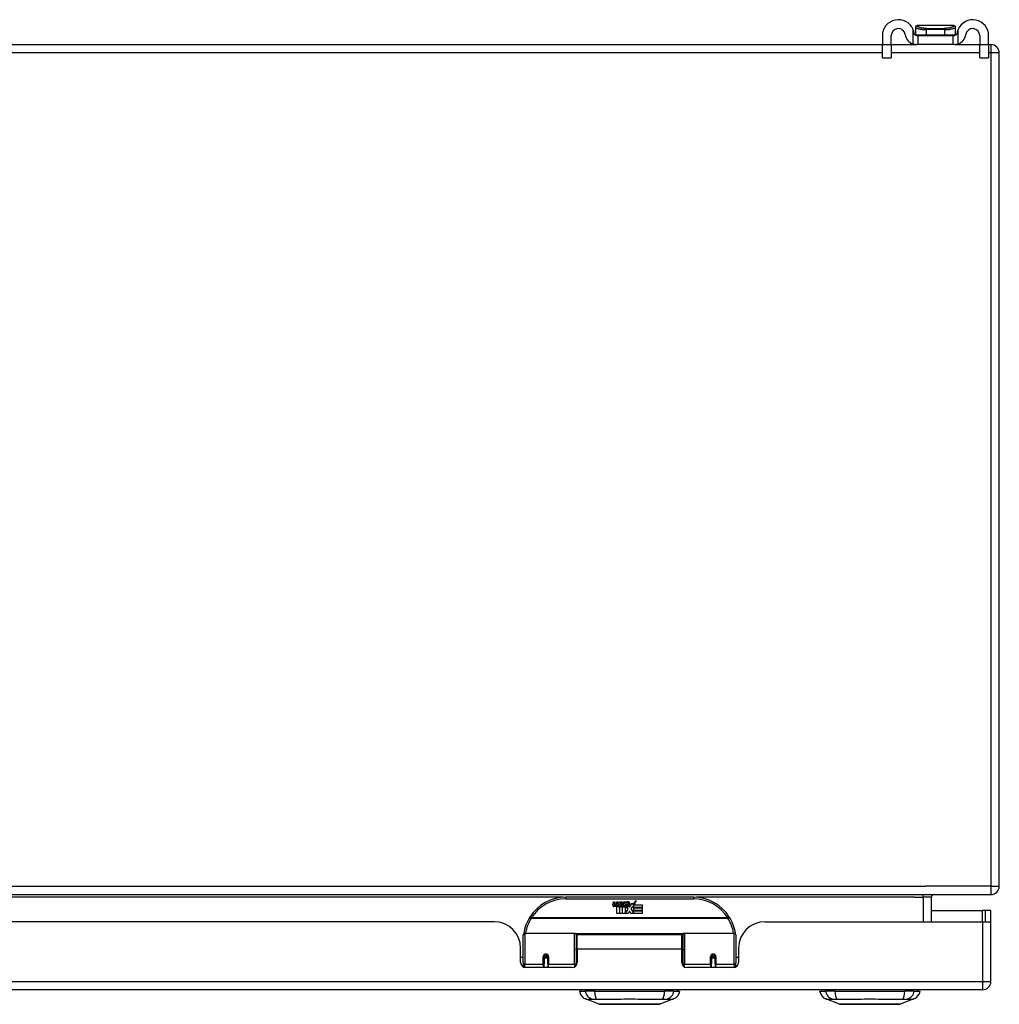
# Model space of a CAD drawing. Header units: inches. Extents: x 24 to 626, y 68 to 289.
# Tile 6 of 30: x 132 to 144, y 68 to 80. Entities that reach past the tile are written whole.
import ezdxf

# ---------------------------------------------------------------- set-up
doc = ezdxf.new("R2010")
doc.units = ezdxf.units.IN
doc.header["$MEASUREMENT"] = 0
doc.layers.add('Visible Edges(ANSI)', color=7, linetype='Continuous', lineweight=25)
doc.layers.add('Visible Tangent Edges(ANSI)', color=7, linetype='Continuous', lineweight=25)

msp = doc.modelspace()

# ---------------------------------------------------------------- linework, layer by layer
at = {"layer": 'Visible Edges(ANSI)'}
for p, q in [((142.717, 79.552), (142.717, 79.551)), ((142.717, 79.551), (142.717, 79.461)), ((143.17, 79.571), (142.737, 79.571)), ((143.19, 79.551), (143.19, 79.552)), ((143.19, 79.461), (143.19, 79.551)), ((83.802, 79.348), (142.328, 79.348)), ((142.328, 79.453), (142.328, 79.347)), ((142.328, 79.191), (142.328, 79.347)), ((142.433, 79.347), (142.433, 79.453)), ((142.433, 79.348), (142.732, 79.348)), ((142.433, 79.347), (142.433, 79.191)), ((142.732, 79.453), (142.75, 79.453)), ((142.75, 79.348), (142.732, 79.348)), ((142.75, 79.348), (142.75, 79.453)), ((142.75, 79.453), (143.156, 79.453)), ((143.156, 79.348), (142.75, 79.348)), ((143.156, 79.453), (143.175, 79.453)), ((143.156, 79.453), (143.156, 79.348)), ((143.175, 79.348), (143.156, 79.348)), ((143.175, 79.348), (143.473, 79.348)), ((143.473, 79.453), (143.473, 79.347)), ((143.473, 79.191), (143.473, 79.347)), ((143.578, 79.347), (143.578, 79.453)), ((143.578, 79.348), (143.604, 79.348)), ((143.578, 79.347), (143.578, 79.191)), ((143.703, 69.447), (143.703, 79.249)), ((142.328, 79.191), (142.433, 79.191)), ((143.473, 79.191), (143.578, 79.191)), ((83.802, 69.348), (143.604, 69.348)), ((140.105, 69.318), (138.605, 69.318)), ((139.389, 69.232), (139.433, 69.278)), ((139.433, 69.278), (139.408, 69.23)), ((142.905, 69.029), (142.905, 69.317)), ((139.16, 69.229), (139.166, 69.264)), ((139.166, 69.264), (139.179, 69.264)), ((139.179, 69.264), (139.173, 69.229)), ((139.196, 69.241), (139.2, 69.264)), ((139.2, 69.264), (139.213, 69.264)), ((139.205, 69.125), (139.205, 69.205)), ((139.213, 69.264), (139.207, 69.229)), ((139.223, 69.212), (139.222, 69.206)), ((139.222, 69.206), (139.235, 69.206)), ((139.227, 69.219), (139.224, 69.219)), ((139.226, 69.209), (139.227, 69.219)), ((139.237, 69.209), (139.226, 69.209)), ((139.23, 69.241), (139.234, 69.264)), ((139.234, 69.264), (139.247, 69.264)), ((139.235, 69.206), (139.235, 69.125)), ((139.247, 69.264), (139.237, 69.209)), ((139.239, 69.206), (139.261, 69.206)), ((139.239, 69.125), (139.239, 69.206)), ((139.243, 69.209), (139.267, 69.236)), ((139.259, 69.209), (139.243, 69.209)), ((139.254, 69.264), (139.27, 69.264)), ((139.267, 69.236), (139.254, 69.264)), ((139.273, 69.227), (139.259, 69.209)), ((139.261, 69.206), (139.268, 69.217)), ((139.268, 69.217), (139.268, 69.125)), ((139.27, 69.264), (139.277, 69.244)), ((139.275, 69.227), (139.273, 69.227)), ((139.273, 69.224), (139.28, 69.206)), ((139.273, 69.125), (139.273, 69.224)), ((139.283, 69.209), (139.275, 69.227)), ((139.277, 69.244), (139.28, 69.244)), ((139.28, 69.244), (139.293, 69.264)), ((139.28, 69.206), (139.303, 69.206)), ((139.299, 69.209), (139.283, 69.209)), ((139.31, 69.264), (139.285, 69.236)), ((139.285, 69.236), (139.299, 69.209)), ((139.293, 69.264), (139.31, 69.264)), ((139.303, 69.206), (139.303, 69.127)), ((139.303, 69.127), (139.339, 69.176)), ((139.308, 69.24), (139.345, 69.24)), ((139.315, 69.252), (139.315, 69.261)), ((139.343, 69.231), (139.319, 69.231)), ((139.339, 69.176), (139.319, 69.206)), ((139.353, 69.152), (139.34, 69.125)), ((139.349, 69.214), (139.355, 69.202)), ((139.371, 69.125), (139.353, 69.152)), ((139.355, 69.202), (139.387, 69.246)), ((139.389, 69.208), (139.369, 69.18)), ((139.369, 69.18), (139.406, 69.126)), ((139.387, 69.246), (139.389, 69.232)), ((139.391, 69.198), (139.389, 69.208)), ((139.406, 69.227), (139.391, 69.198)), ((139.406, 69.198), (139.406, 69.227)), ((139.505, 69.198), (139.406, 69.198)), ((139.406, 69.194), (139.505, 69.194)), ((139.406, 69.162), (139.406, 69.194)), ((139.505, 69.162), (139.406, 69.162)), ((139.406, 69.158), (139.505, 69.158)), ((139.406, 69.126), (139.406, 69.158)), ((139.408, 69.23), (139.505, 69.23)), ((139.505, 69.23), (139.505, 69.198)), ((139.505, 69.194), (139.505, 69.162)), ((139.505, 69.158), (139.505, 69.125)), ((142.905, 69.163), (143.506, 69.163)), ((143.537, 69.163), (143.506, 69.163)), ((143.605, 69.163), (143.537, 69.163)), ((143.537, 69.163), (143.537, 69.029)), ((143.605, 69.046), (143.605, 69.163)), ((139.235, 69.125), (139.205, 69.125)), ((139.268, 69.125), (139.239, 69.125)), ((139.34, 69.125), (139.273, 69.125)), ((139.505, 69.125), (139.371, 69.125)), ((143.605, 68.328), (143.605, 69.046)), ((137.762, 69.029), (123.847, 69.029)), ((140.948, 69.029), (143.506, 69.029)), ((143.506, 69.029), (143.603, 69.029)), ((138.105, 68.544), (138.105, 68.874)), ((138.125, 68.893), (138.709, 68.893)), ((138.725, 68.878), (138.725, 68.54)), ((138.739, 68.706), (138.739, 68.874)), ((139.97, 68.874), (138.739, 68.874)), ((139.97, 68.706), (139.97, 68.874)), ((139.985, 68.54), (139.985, 68.878)), ((140.001, 68.893), (140.585, 68.893)), ((140.605, 68.874), (140.605, 68.544)), ((138.074, 68.551), (138.074, 68.717)), ((138.739, 68.706), (138.739, 68.551)), ((139.97, 68.551), (139.97, 68.706)), ((140.636, 68.717), (140.636, 68.551)), ((138.105, 68.609), (138.074, 68.609)), ((138.349, 68.621), (138.349, 68.534)), ((138.392, 68.619), (138.349, 68.619)), ((138.389, 68.609), (138.352, 68.609)), ((138.392, 68.534), (138.392, 68.621)), ((140.317, 68.621), (140.317, 68.534)), ((140.318, 68.619), (140.361, 68.619)), ((140.357, 68.609), (140.321, 68.609)), ((140.361, 68.534), (140.361, 68.621)), ((140.636, 68.609), (140.605, 68.609)), ((138.105, 68.544), (138.105, 68.499)), ((138.68, 68.492), (138.133, 68.492)), ((138.349, 68.492), (138.349, 68.534)), ((138.392, 68.534), (138.392, 68.492)), ((138.725, 68.512), (138.725, 68.54)), ((139.985, 68.54), (139.985, 68.512)), ((140.577, 68.492), (140.029, 68.492)), ((140.317, 68.492), (140.317, 68.534)), ((140.361, 68.534), (140.361, 68.492)), ((140.605, 68.499), (140.605, 68.544)), ((143.506, 68.229), (83.901, 68.229)), ((138.764, 68.213), (138.832, 68.213)), ((138.943, 68.213), (138.832, 68.213)), ((138.998, 68.059), (138.838, 68.121)), ((138.943, 68.213), (139.767, 68.213)), ((139.871, 68.121), (139.712, 68.059)), ((139.877, 68.213), (139.767, 68.213)), ((139.877, 68.213), (139.945, 68.213)), ((141.59, 68.213), (141.658, 68.213)), ((141.769, 68.213), (141.658, 68.213)), ((141.824, 68.059), (141.664, 68.121)), ((141.769, 68.213), (142.593, 68.213)), ((142.697, 68.121), (142.538, 68.059)), ((142.703, 68.213), (142.593, 68.213)), ((142.703, 68.213), (142.771, 68.213))]:
    msp.add_line(p, q, dxfattribs=at)
at = {"layer": 'Visible Edges(ANSI)', "flags": 128}
for points in [[(142.701, 79.48), (142.701, 79.482), (142.701, 79.484), (142.701, 79.486), (142.7, 79.488), (142.7, 79.49), (142.699, 79.492), (142.699, 79.494), (142.698, 79.496), (142.698, 79.498), (142.697, 79.5), (142.697, 79.502), (142.696, 79.504), (142.696, 79.506), (142.695, 79.508), (142.695, 79.51), (142.694, 79.512), (142.693, 79.514), (142.693, 79.515), (142.692, 79.517), (142.691, 79.519), (142.691, 79.521), (142.69, 79.523), (142.689, 79.525), (142.688, 79.527)], [(142.732, 79.453), (142.731, 79.453), (142.729, 79.453), (142.728, 79.454), (142.726, 79.454), (142.724, 79.454), (142.723, 79.455), (142.721, 79.455), (142.72, 79.456), (142.718, 79.457), (142.716, 79.458), (142.715, 79.459), (142.713, 79.46), (142.712, 79.461), (142.71, 79.462), (142.709, 79.464), (142.708, 79.465), (142.707, 79.467), (142.705, 79.469), (142.705, 79.47), (142.704, 79.472), (142.703, 79.474), (142.702, 79.476), (142.702, 79.478), (142.701, 79.48)], [(143.205, 79.48), (143.205, 79.478), (143.204, 79.476), (143.204, 79.474), (143.203, 79.472), (143.202, 79.47), (143.201, 79.469), (143.2, 79.467), (143.199, 79.465), (143.198, 79.464), (143.197, 79.462), (143.195, 79.461), (143.194, 79.46), (143.192, 79.459), (143.19, 79.458), (143.189, 79.457), (143.187, 79.456), (143.186, 79.455), (143.184, 79.455), (143.182, 79.454), (143.181, 79.454), (143.179, 79.454), (143.177, 79.453), (143.176, 79.453), (143.175, 79.453)], [(143.218, 79.527), (143.218, 79.525), (143.217, 79.523), (143.216, 79.521), (143.215, 79.519), (143.215, 79.517), (143.214, 79.515), (143.213, 79.514), (143.213, 79.512), (143.212, 79.51), (143.211, 79.508), (143.211, 79.506), (143.21, 79.504), (143.21, 79.502), (143.209, 79.5), (143.209, 79.498), (143.208, 79.496), (143.208, 79.494), (143.207, 79.492), (143.207, 79.49), (143.207, 79.488), (143.206, 79.486), (143.206, 79.484), (143.206, 79.482), (143.205, 79.48)], [(142.688, 79.356), (142.69, 79.355), (142.692, 79.354), (142.694, 79.354), (142.696, 79.353), (142.698, 79.353), (142.7, 79.352), (142.702, 79.352), (142.704, 79.351), (142.706, 79.351), (142.708, 79.351), (142.71, 79.35), (142.712, 79.35), (142.714, 79.35), (142.716, 79.349), (142.717, 79.349), (142.719, 79.349), (142.721, 79.349), (142.723, 79.349), (142.724, 79.349), (142.726, 79.348), (142.728, 79.348), (142.729, 79.348), (142.731, 79.348), (142.732, 79.348)], [(143.175, 79.348), (143.176, 79.348), (143.178, 79.348), (143.179, 79.348), (143.181, 79.348), (143.182, 79.349), (143.184, 79.349), (143.186, 79.349), (143.188, 79.349), (143.189, 79.349), (143.191, 79.349), (143.193, 79.35), (143.195, 79.35), (143.197, 79.35), (143.199, 79.351), (143.201, 79.351), (143.203, 79.351), (143.205, 79.352), (143.207, 79.352), (143.209, 79.353), (143.211, 79.353), (143.213, 79.354), (143.215, 79.354), (143.216, 79.355), (143.218, 79.356)], [(138.11, 68.892), (138.11, 68.892), (138.11, 68.892), (138.11, 68.892), (138.11, 68.891), (138.11, 68.891), (138.11, 68.891), (138.11, 68.891), (138.11, 68.89), (138.11, 68.89), (138.11, 68.89), (138.11, 68.89), (138.11, 68.889), (138.11, 68.889), (138.11, 68.889), (138.11, 68.889), (138.11, 68.888), (138.11, 68.888), (138.11, 68.888), (138.11, 68.888), (138.11, 68.887), (138.11, 68.887), (138.11, 68.887), (138.11, 68.887), (138.11, 68.886)], [(140.6, 68.886), (140.6, 68.887), (140.6, 68.887), (140.6, 68.887), (140.6, 68.887), (140.6, 68.888), (140.6, 68.888), (140.6, 68.888), (140.6, 68.888), (140.6, 68.889), (140.6, 68.889), (140.6, 68.889), (140.6, 68.889), (140.6, 68.89), (140.6, 68.89), (140.6, 68.89), (140.6, 68.89), (140.6, 68.891), (140.6, 68.891), (140.6, 68.891), (140.6, 68.891), (140.599, 68.892), (140.599, 68.892), (140.599, 68.892), (140.599, 68.892)], [(138.349, 68.621), (138.349, 68.624), (138.35, 68.626), (138.35, 68.629), (138.352, 68.631), (138.353, 68.634), (138.355, 68.636), (138.357, 68.638), (138.359, 68.64), (138.362, 68.641), (138.365, 68.642), (138.368, 68.643), (138.371, 68.643), (138.374, 68.643), (138.376, 68.642), (138.379, 68.641), (138.382, 68.64), (138.384, 68.638), (138.386, 68.636), (138.388, 68.634), (138.39, 68.631), (138.391, 68.629), (138.392, 68.626), (138.392, 68.624), (138.392, 68.621)], [(138.739, 68.573), (138.739, 68.573), (138.739, 68.573), (138.739, 68.573), (138.739, 68.573), (138.739, 68.573), (138.739, 68.573), (138.739, 68.573), (138.739, 68.573), (138.739, 68.573), (138.739, 68.573), (138.739, 68.573), (138.739, 68.573), (138.739, 68.574), (138.739, 68.574), (138.739, 68.574), (138.739, 68.574), (138.739, 68.574), (138.739, 68.574), (138.739, 68.574), (138.739, 68.574), (138.739, 68.574), (138.739, 68.574), (138.739, 68.574), (138.739, 68.574)], [(139.97, 68.574), (139.97, 68.574), (139.97, 68.574), (139.97, 68.574), (139.97, 68.574), (139.97, 68.574), (139.97, 68.574), (139.971, 68.574), (139.971, 68.574), (139.971, 68.574), (139.971, 68.574), (139.971, 68.574), (139.971, 68.573), (139.971, 68.573), (139.971, 68.573), (139.971, 68.573), (139.971, 68.573), (139.971, 68.573), (139.971, 68.573), (139.971, 68.573), (139.971, 68.573), (139.971, 68.573), (139.971, 68.573), (139.971, 68.573), (139.971, 68.573)], [(140.317, 68.621), (140.318, 68.624), (140.318, 68.626), (140.319, 68.629), (140.32, 68.631), (140.322, 68.634), (140.323, 68.636), (140.325, 68.638), (140.328, 68.64), (140.33, 68.641), (140.333, 68.642), (140.336, 68.643), (140.339, 68.643), (140.342, 68.643), (140.345, 68.642), (140.348, 68.641), (140.35, 68.64), (140.353, 68.638), (140.355, 68.636), (140.357, 68.634), (140.358, 68.631), (140.359, 68.629), (140.36, 68.626), (140.361, 68.624), (140.361, 68.621)], [(139, 68.058), (139, 68.058), (139.001, 68.058), (139.004, 68.058), (139.007, 68.058), (139.01, 68.058), (139.015, 68.058), (139.02, 68.058), (139.027, 68.058), (139.034, 68.058), (139.042, 68.058), (139.05, 68.058), (139.06, 68.058), (139.07, 68.058), (139.08, 68.058), (139.092, 68.058), (139.104, 68.058), (139.116, 68.058), (139.129, 68.058), (139.143, 68.058), (139.157, 68.058), (139.172, 68.058), (139.187, 68.058), (139.203, 68.058), (139.219, 68.058), (139.235, 68.058), (139.252, 68.058), (139.268, 68.058), (139.285, 68.058), (139.303, 68.058), (139.32, 68.058), (139.337, 68.058), (139.355, 68.058), (139.372, 68.058), (139.39, 68.058), (139.407, 68.058), (139.424, 68.058), (139.441, 68.058), (139.458, 68.058), (139.475, 68.058), (139.491, 68.058), (139.507, 68.058), (139.523, 68.058), (139.538, 68.058), (139.553, 68.058), (139.567, 68.058), (139.58, 68.058), (139.594, 68.058), (139.606, 68.058), (139.618, 68.058), (139.63, 68.058), (139.64, 68.058), (139.65, 68.058), (139.659, 68.058), (139.668, 68.058), (139.676, 68.058), (139.683, 68.058), (139.689, 68.058), (139.695, 68.058), (139.699, 68.058), (139.703, 68.058), (139.706, 68.058), (139.708, 68.058), (139.71, 68.058), (139.71, 68.058)], [(141.826, 68.058), (141.826, 68.058), (141.827, 68.058), (141.83, 68.058), (141.833, 68.058), (141.836, 68.058), (141.841, 68.058), (141.847, 68.058), (141.853, 68.058), (141.86, 68.058), (141.868, 68.058), (141.876, 68.058), (141.886, 68.058), (141.896, 68.058), (141.906, 68.058), (141.918, 68.058), (141.93, 68.058), (141.942, 68.058), (141.955, 68.058), (141.969, 68.058), (141.983, 68.058), (141.998, 68.058), (142.013, 68.058), (142.029, 68.058), (142.045, 68.058), (142.061, 68.058), (142.078, 68.058), (142.095, 68.058), (142.112, 68.058), (142.129, 68.058), (142.146, 68.058), (142.163, 68.058), (142.181, 68.058), (142.198, 68.058), (142.216, 68.058), (142.233, 68.058), (142.25, 68.058), (142.267, 68.058), (142.284, 68.058), (142.301, 68.058), (142.317, 68.058), (142.333, 68.058), (142.349, 68.058), (142.364, 68.058), (142.379, 68.058), (142.393, 68.058), (142.407, 68.058), (142.42, 68.058), (142.432, 68.058), (142.444, 68.058), (142.456, 68.058), (142.466, 68.058), (142.476, 68.058), (142.486, 68.058), (142.494, 68.058), (142.502, 68.058), (142.509, 68.058), (142.515, 68.058), (142.521, 68.058), (142.525, 68.058), (142.529, 68.058), (142.532, 68.058), (142.534, 68.058), (142.536, 68.058), (142.536, 68.058)]]:
    msp.add_lwpolyline(points, dxfattribs=at)
at = {"layer": 'Visible Edges(ANSI)'}
for centre, radius, start, end in [((142.516, 79.453), 0.188, 23.0739, 180), ((143.391, 79.453), 0.187, 0, 156.9261), ((142.516, 79.453), 0.0825, 8.1564, 180), ((142.732, 79.484), 0.136, 188.1564, 251.2171), ((142.737, 79.552), 0.0197, 90, 180), ((142.725, 79.461), 0.00787, 180, 218.1289), ((143.17, 79.552), 0.0197, 0, 90), ((143.182, 79.461), 0.00787, 321.8711, 0), ((143.175, 79.484), 0.136, 288.7829, 351.8436), ((143.391, 79.453), 0.0825, 0, 171.8436), ((143.604, 79.249), 0.099, 0, 90), ((143.604, 69.447), 0.099, 270, 0), ((138.605, 68.818), 0.5, 90, 147.7623), ((140.105, 68.818), 0.5, 32.2377, 90), ((142.936, 69.317), 0.031, 90, 180), ((139.188, 69.224), 0.0288, 169, 198.4748), ((139.17, 69.218), 0.0105, 198.4748, 269.6788), ((139.171, 69.232), 0.0246, 269.6788, 333.9508), ((139.185, 69.227), 0.0123, 169.9922, 203.5487), ((139.18, 69.225), 0.006, 203.5487, 276.1027), ((139.179, 69.231), 0.0126, 276.1027, 327.6083), ((139.15, 69.249), 0.0465, 328.5584, 350.8257), ((139.221, 69.223), 0.0288, 183.6169, 196.9928), ((139.203, 69.218), 0.0101, 196.9928, 269.4776), ((139.204, 69.232), 0.024, 269.4776, 327.4114), ((139.205, 69.229), 0.024, 268.7952, 316.5849), ((139.219, 69.227), 0.0123, 170, 203.5571), ((139.213, 69.225), 0.006, 203.5571, 276.03), ((139.213, 69.231), 0.0126, 276.03, 327.5992), ((139.184, 69.249), 0.0465, 327.5992, 350), ((139.334, 69.229), 0.0282, 156.1555, 203.8445), ((139.322, 69.223), 0.0152, 203.8445, 265.0802), ((139.333, 69.203), 0.0607, 81.5605, 107.3343), ((139.327, 69.224), 0.0307, 64.6784, 112.5609), ((139.328, 69.226), 0.00955, 151.4547, 231.1652), ((139.326, 69.238), 0.033, 257.079, 313.1785), ((139.326, 69.238), 0.0299, 260.4085, 314.1684), ((139.329, 69.228), 0.0109, 231.1652, 289.3797), ((139.327, 69.233), 0.0168, 289.3797, 352.9975), ((139.336, 69.243), 0.0096, 343.5261, 64.6784), ((139.339, 69.244), 0.0197, 356.5646, 81.5605), ((139.319, 69.245), 0.0398, 314.1684, 356.5646), ((138.605, 68.818), 0.5, 147.7623, 171.4919), ((140.105, 68.818), 0.5, 8.5081, 32.2377), ((143.506, 69.046), 0.099, 350.1123, 0), ((137.762, 68.717), 0.312, 0, 90), ((140.948, 68.717), 0.312, 90, 180), ((138.125, 68.874), 0.0197, 90, 180), ((138.709, 68.878), 0.0157, 0, 90), ((140.001, 68.878), 0.0157, 90, 180), ((140.585, 68.874), 0.0197, 0, 90), ((138.371, 68.621), 0.0217, 180, 0), ((140.339, 68.621), 0.0217, 180, 0), ((138.133, 68.551), 0.0591, 180, 270), ((138.68, 68.551), 0.0591, 270, 0), ((140.029, 68.551), 0.0591, 180, 270), ((140.577, 68.551), 0.0591, 270, 0), ((138.823, 68.205), 0.0394, 143.1301, 168.463), ((139.886, 68.205), 0.0394, 11.537, 36.8699), ((141.649, 68.205), 0.0394, 143.1301, 168.463), ((142.712, 68.205), 0.0394, 11.537, 36.8699), ((143.506, 68.328), 0.099, 270, 0), ((138.881, 68.231), 0.118, 188.6009, 248.7495), ((139.829, 68.231), 0.118, 291.2505, 351.3991), ((141.707, 68.231), 0.118, 188.6009, 248.7495), ((142.655, 68.231), 0.118, 291.2505, 351.3991), ((139, 68.063), 0.00492, 248.7495, 269.7912), ((139.71, 68.063), 0.00492, 270.2088, 291.2505), ((141.826, 68.063), 0.00492, 248.7495, 269.7912), ((142.536, 68.063), 0.00492, 270.2088, 291.2505)]:
    msp.add_arc(centre, radius, start, end, dxfattribs=at)
for centre in [(138.371, 68.629), (140.339, 68.629)]:
    msp.add_ellipse(centre, major_axis=(0.0217, 0), ratio=0.267949, start_param=3.444465, end_param=5.980313, dxfattribs=at)
at = {"layer": 'Visible Tangent Edges(ANSI)'}
for p, q in [((142.688, 79.527), (142.688, 79.356)), ((142.717, 79.461), (142.848, 79.461)), ((142.848, 79.461), (142.848, 79.524)), ((143.058, 79.524), (142.848, 79.524)), ((142.848, 79.461), (143.058, 79.461)), ((142.85, 79.538), (143.056, 79.538)), ((143.058, 79.524), (143.058, 79.461)), ((143.058, 79.461), (143.19, 79.461)), ((143.218, 79.356), (143.218, 79.527)), ((142.433, 79.347), (142.328, 79.347)), ((143.578, 79.347), (143.473, 79.347)), ((143.604, 79.348), (143.604, 79.249)), ((142.328, 79.249), (83.802, 79.249)), ((143.473, 79.249), (142.433, 79.249)), ((143.604, 79.249), (143.578, 79.249)), ((143.703, 79.249), (143.604, 79.249)), ((143.604, 79.249), (143.604, 69.447)), ((83.802, 69.447), (142.837, 69.447)), ((143.604, 69.447), (142.837, 69.447)), ((143.604, 69.447), (143.703, 69.447)), ((143.604, 69.447), (143.604, 69.348)), ((138.573, 69.317), (123.035, 69.317)), ((138.605, 69.299), (138.605, 69.318)), ((138.605, 69.299), (140.105, 69.299)), ((140.105, 69.318), (140.105, 69.299)), ((142.705, 69.317), (140.136, 69.317)), ((142.705, 69.317), (142.806, 69.317)), ((142.806, 69.317), (142.806, 69.348)), ((142.905, 69.317), (142.806, 69.317)), ((142.806, 69.317), (142.806, 69.029)), ((143.506, 69.029), (143.506, 69.163)), ((138.199, 69.075), (138.182, 69.085)), ((140.511, 69.075), (138.199, 69.075)), ((138.199, 69.071), (138.199, 69.075)), ((138.199, 69.071), (140.511, 69.071)), ((140.528, 69.085), (140.511, 69.075)), ((140.511, 69.075), (140.511, 69.071)), ((143.506, 69.029), (143.506, 68.328)), ((138.125, 68.893), (138.125, 68.525)), ((138.709, 68.525), (138.709, 68.893)), ((139.987, 68.886), (138.723, 68.886)), ((140.001, 68.893), (140.001, 68.525)), ((140.585, 68.525), (140.585, 68.893)), ((139.97, 68.706), (138.739, 68.706)), ((138.339, 68.525), (138.339, 68.616)), ((138.402, 68.616), (138.402, 68.525)), ((140.308, 68.525), (140.308, 68.616)), ((140.371, 68.616), (140.371, 68.525)), ((138.125, 68.492), (138.125, 68.525)), ((138.339, 68.525), (138.125, 68.525)), ((138.339, 68.525), (138.339, 68.492)), ((138.709, 68.525), (138.402, 68.525)), ((138.402, 68.492), (138.402, 68.525)), ((138.709, 68.525), (138.709, 68.499)), ((140.001, 68.499), (140.001, 68.525)), ((140.308, 68.525), (140.001, 68.525)), ((140.308, 68.525), (140.308, 68.492)), ((140.585, 68.525), (140.371, 68.525)), ((140.371, 68.492), (140.371, 68.525)), ((140.585, 68.525), (140.585, 68.492)), ((83.901, 68.328), (143.506, 68.328)), ((143.506, 68.328), (143.605, 68.328)), ((143.506, 68.328), (143.506, 68.229)), ((142.697, 68.121), (142.538, 68.059))]:
    msp.add_line(p, q, dxfattribs=at)
at = {"layer": 'Visible Tangent Edges(ANSI)', "flags": 128}
for points in [[(142.717, 79.551), (142.717, 79.55), (142.718, 79.549), (142.72, 79.548), (142.721, 79.547), (142.724, 79.545), (142.726, 79.544), (142.73, 79.543), (142.734, 79.541), (142.738, 79.54), (142.742, 79.538), (142.748, 79.537), (142.753, 79.535), (142.759, 79.534), (142.766, 79.532), (142.773, 79.531), (142.78, 79.53), (142.787, 79.529), (142.795, 79.527), (142.803, 79.527), (142.812, 79.526), (142.821, 79.525), (142.83, 79.525), (142.839, 79.524), (142.848, 79.524)], [(142.734, 79.57), (142.734, 79.57), (142.734, 79.57), (142.734, 79.57), (142.735, 79.57), (142.735, 79.571), (142.735, 79.571), (142.735, 79.571), (142.735, 79.571), (142.735, 79.571), (142.735, 79.571), (142.735, 79.571), (142.736, 79.571), (142.736, 79.571), (142.736, 79.571), (142.736, 79.571), (142.736, 79.571), (142.736, 79.571), (142.736, 79.571), (142.736, 79.571), (142.736, 79.571), (142.737, 79.571), (142.737, 79.571), (142.737, 79.571), (142.737, 79.571)], [(142.85, 79.538), (142.841, 79.538), (142.833, 79.539), (142.824, 79.539), (142.816, 79.54), (142.808, 79.541), (142.8, 79.542), (142.793, 79.543), (142.786, 79.545), (142.78, 79.546), (142.773, 79.548), (142.768, 79.55), (142.762, 79.552), (142.757, 79.553), (142.753, 79.555), (142.749, 79.557), (142.745, 79.559), (142.742, 79.561), (142.739, 79.562), (142.737, 79.564), (142.735, 79.565), (142.734, 79.567), (142.734, 79.568), (142.734, 79.569), (142.734, 79.57)], [(143.173, 79.57), (143.173, 79.569), (143.173, 79.568), (143.172, 79.567), (143.171, 79.565), (143.17, 79.564), (143.168, 79.562), (143.165, 79.561), (143.162, 79.559), (143.158, 79.557), (143.154, 79.555), (143.15, 79.553), (143.145, 79.552), (143.139, 79.55), (143.133, 79.548), (143.127, 79.546), (143.121, 79.545), (143.114, 79.543), (143.106, 79.542), (143.099, 79.541), (143.091, 79.54), (143.083, 79.539), (143.074, 79.539), (143.065, 79.538), (143.056, 79.538)], [(143.058, 79.524), (143.068, 79.524), (143.077, 79.525), (143.086, 79.525), (143.095, 79.526), (143.103, 79.527), (143.112, 79.527), (143.12, 79.529), (143.127, 79.53), (143.134, 79.531), (143.141, 79.532), (143.147, 79.534), (143.153, 79.535), (143.159, 79.537), (143.164, 79.538), (143.169, 79.54), (143.173, 79.541), (143.177, 79.543), (143.18, 79.544), (143.183, 79.545), (143.185, 79.547), (143.187, 79.548), (143.189, 79.549), (143.189, 79.55), (143.19, 79.551)], [(143.17, 79.571), (143.17, 79.571), (143.17, 79.571), (143.17, 79.571), (143.17, 79.571), (143.17, 79.571), (143.171, 79.571), (143.171, 79.571), (143.171, 79.571), (143.171, 79.571), (143.171, 79.571), (143.171, 79.571), (143.171, 79.571), (143.171, 79.571), (143.171, 79.571), (143.172, 79.571), (143.172, 79.571), (143.172, 79.571), (143.172, 79.571), (143.172, 79.571), (143.172, 79.57), (143.172, 79.57), (143.172, 79.57), (143.173, 79.57), (143.173, 79.57)], [(138.739, 68.755), (138.739, 68.754), (138.738, 68.754), (138.737, 68.753), (138.737, 68.753), (138.736, 68.752), (138.735, 68.752), (138.735, 68.751), (138.734, 68.75), (138.733, 68.75), (138.733, 68.749), (138.732, 68.749), (138.732, 68.748), (138.731, 68.748), (138.73, 68.747), (138.73, 68.747), (138.729, 68.746), (138.729, 68.745), (138.728, 68.745), (138.728, 68.744), (138.727, 68.744), (138.726, 68.743), (138.726, 68.742), (138.725, 68.742), (138.725, 68.741)], [(138.725, 68.695), (138.725, 68.697), (138.725, 68.698), (138.725, 68.7), (138.725, 68.701), (138.726, 68.703), (138.726, 68.705), (138.726, 68.706), (138.727, 68.708), (138.727, 68.71), (138.728, 68.712), (138.728, 68.713), (138.729, 68.715), (138.73, 68.717), (138.73, 68.719), (138.731, 68.721), (138.732, 68.722), (138.733, 68.724), (138.733, 68.726), (138.734, 68.728), (138.735, 68.73), (138.736, 68.731), (138.737, 68.733), (138.738, 68.735), (138.739, 68.737)], [(139.985, 68.741), (139.984, 68.742), (139.984, 68.742), (139.983, 68.743), (139.983, 68.744), (139.982, 68.744), (139.982, 68.745), (139.981, 68.745), (139.981, 68.746), (139.98, 68.747), (139.979, 68.747), (139.979, 68.748), (139.978, 68.748), (139.978, 68.749), (139.977, 68.749), (139.976, 68.75), (139.976, 68.75), (139.975, 68.751), (139.974, 68.752), (139.974, 68.752), (139.973, 68.753), (139.972, 68.753), (139.972, 68.754), (139.971, 68.754), (139.97, 68.755)], [(139.97, 68.737), (139.971, 68.735), (139.973, 68.733), (139.974, 68.731), (139.975, 68.73), (139.975, 68.728), (139.976, 68.726), (139.977, 68.724), (139.978, 68.722), (139.979, 68.721), (139.98, 68.719), (139.98, 68.717), (139.981, 68.715), (139.981, 68.713), (139.982, 68.712), (139.983, 68.71), (139.983, 68.708), (139.983, 68.706), (139.984, 68.705), (139.984, 68.703), (139.984, 68.701), (139.985, 68.7), (139.985, 68.698), (139.985, 68.697), (139.985, 68.695)], [(138.402, 68.616), (138.402, 68.62), (138.401, 68.625), (138.4, 68.628), (138.398, 68.632), (138.396, 68.636), (138.394, 68.639), (138.39, 68.642), (138.387, 68.645), (138.383, 68.647), (138.379, 68.648), (138.375, 68.649), (138.371, 68.65), (138.366, 68.649), (138.362, 68.648), (138.358, 68.647), (138.354, 68.645), (138.351, 68.642), (138.348, 68.639), (138.345, 68.636), (138.343, 68.632), (138.341, 68.628), (138.34, 68.625), (138.339, 68.62), (138.339, 68.616)], [(138.739, 68.613), (138.739, 68.611), (138.738, 68.608), (138.737, 68.606), (138.737, 68.603), (138.736, 68.601), (138.736, 68.598), (138.735, 68.596), (138.735, 68.593), (138.734, 68.591), (138.733, 68.588), (138.733, 68.586), (138.732, 68.583), (138.732, 68.581), (138.732, 68.578), (138.731, 68.575), (138.731, 68.573), (138.73, 68.57), (138.73, 68.568), (138.73, 68.565), (138.729, 68.562), (138.729, 68.56), (138.728, 68.557), (138.728, 68.555), (138.728, 68.552)], [(139.982, 68.552), (139.982, 68.555), (139.981, 68.557), (139.981, 68.56), (139.981, 68.562), (139.98, 68.565), (139.98, 68.568), (139.979, 68.57), (139.979, 68.573), (139.979, 68.575), (139.978, 68.578), (139.978, 68.581), (139.977, 68.583), (139.977, 68.586), (139.976, 68.588), (139.976, 68.591), (139.975, 68.593), (139.975, 68.596), (139.974, 68.598), (139.974, 68.601), (139.973, 68.603), (139.972, 68.606), (139.972, 68.608), (139.971, 68.611), (139.97, 68.613)], [(140.371, 68.616), (140.37, 68.62), (140.37, 68.625), (140.368, 68.628), (140.367, 68.632), (140.365, 68.636), (140.362, 68.639), (140.359, 68.642), (140.355, 68.645), (140.352, 68.647), (140.348, 68.648), (140.343, 68.649), (140.339, 68.65), (140.335, 68.649), (140.331, 68.648), (140.327, 68.647), (140.323, 68.645), (140.319, 68.642), (140.316, 68.639), (140.314, 68.636), (140.311, 68.632), (140.31, 68.628), (140.309, 68.625), (140.308, 68.62), (140.308, 68.616)], [(138.838, 68.121), (138.838, 68.121), (138.839, 68.121), (138.84, 68.121), (138.84, 68.121), (138.842, 68.121), (138.843, 68.12), (138.845, 68.12), (138.847, 68.12), (138.849, 68.12), (138.852, 68.12), (138.855, 68.12), (138.858, 68.12), (138.861, 68.12), (138.864, 68.12), (138.868, 68.12), (138.872, 68.12), (138.877, 68.12), (138.881, 68.12), (138.886, 68.119), (138.891, 68.119), (138.896, 68.119), (138.901, 68.119), (138.907, 68.119), (138.915, 68.119)], [(138.915, 68.119), (138.916, 68.119), (138.918, 68.119), (138.919, 68.119), (138.921, 68.119), (138.922, 68.119), (138.924, 68.119), (138.926, 68.119), (138.928, 68.119), (138.93, 68.119), (138.932, 68.119), (138.934, 68.119), (138.936, 68.119), (138.938, 68.119), (138.941, 68.119), (138.943, 68.119), (138.945, 68.119), (138.948, 68.119), (138.95, 68.119), (138.953, 68.119), (138.955, 68.119), (138.958, 68.119), (138.961, 68.119), (138.964, 68.119), (138.966, 68.119)], [(138.966, 68.119), (139, 68.119), (139.031, 68.119), (139.062, 68.12), (139.094, 68.12), (139.126, 68.12), (139.158, 68.12), (139.19, 68.12), (139.223, 68.12), (139.256, 68.12), (139.289, 68.121), (139.322, 68.121), (139.355, 68.121), (139.388, 68.121), (139.421, 68.121), (139.454, 68.12), (139.486, 68.12), (139.519, 68.12), (139.551, 68.12), (139.584, 68.12), (139.616, 68.12), (139.647, 68.12), (139.679, 68.119), (139.71, 68.119), (139.743, 68.119)], [(139.743, 68.119), (139.746, 68.119), (139.749, 68.119), (139.752, 68.119), (139.754, 68.119), (139.757, 68.119), (139.759, 68.119), (139.762, 68.119), (139.764, 68.119), (139.767, 68.119), (139.769, 68.119), (139.771, 68.119), (139.774, 68.119), (139.776, 68.119), (139.778, 68.119), (139.78, 68.119), (139.782, 68.119), (139.784, 68.119), (139.786, 68.119), (139.787, 68.119), (139.789, 68.119), (139.791, 68.119), (139.792, 68.119), (139.793, 68.119), (139.795, 68.119)], [(139.795, 68.119), (139.803, 68.119), (139.809, 68.119), (139.814, 68.119), (139.819, 68.119), (139.824, 68.119), (139.829, 68.12), (139.833, 68.12), (139.837, 68.12), (139.841, 68.12), (139.845, 68.12), (139.849, 68.12), (139.852, 68.12), (139.855, 68.12), (139.858, 68.12), (139.861, 68.12), (139.863, 68.12), (139.865, 68.12), (139.867, 68.12), (139.868, 68.121), (139.869, 68.121), (139.87, 68.121), (139.871, 68.121), (139.871, 68.121), (139.871, 68.121)], [(141.664, 68.121), (141.664, 68.121), (141.665, 68.121), (141.666, 68.121), (141.666, 68.121), (141.668, 68.121), (141.669, 68.12), (141.671, 68.12), (141.673, 68.12), (141.675, 68.12), (141.678, 68.12), (141.681, 68.12), (141.684, 68.12), (141.687, 68.12), (141.69, 68.12), (141.694, 68.12), (141.698, 68.12), (141.703, 68.12), (141.707, 68.12), (141.712, 68.119), (141.717, 68.119), (141.722, 68.119), (141.727, 68.119), (141.733, 68.119), (141.741, 68.119)], [(141.741, 68.119), (141.742, 68.119), (141.744, 68.119), (141.745, 68.119), (141.747, 68.119), (141.748, 68.119), (141.75, 68.119), (141.752, 68.119), (141.754, 68.119), (141.756, 68.119), (141.758, 68.119), (141.76, 68.119), (141.762, 68.119), (141.764, 68.119), (141.767, 68.119), (141.769, 68.119), (141.771, 68.119), (141.774, 68.119), (141.776, 68.119), (141.779, 68.119), (141.781, 68.119), (141.784, 68.119), (141.787, 68.119), (141.79, 68.119), (141.792, 68.119)], [(141.792, 68.119), (141.826, 68.119), (141.857, 68.119), (141.888, 68.12), (141.92, 68.12), (141.952, 68.12), (141.984, 68.12), (142.016, 68.12), (142.049, 68.12), (142.082, 68.12), (142.115, 68.121), (142.148, 68.121), (142.181, 68.121), (142.214, 68.121), (142.247, 68.121), (142.28, 68.12), (142.312, 68.12), (142.345, 68.12), (142.377, 68.12), (142.41, 68.12), (142.442, 68.12), (142.473, 68.12), (142.505, 68.119), (142.536, 68.119), (142.569, 68.119)], [(142.569, 68.119), (142.571, 68.119), (142.572, 68.119), (142.574, 68.119), (142.575, 68.119), (142.576, 68.119), (142.578, 68.119), (142.579, 68.119), (142.58, 68.119), (142.582, 68.119), (142.583, 68.119), (142.584, 68.119), (142.585, 68.119), (142.587, 68.119), (142.588, 68.119), (142.589, 68.119), (142.59, 68.119), (142.592, 68.119), (142.593, 68.119), (142.594, 68.119), (142.595, 68.119), (142.596, 68.119), (142.597, 68.119), (142.599, 68.119), (142.6, 68.119)], [(142.6, 68.119), (142.601, 68.119), (142.602, 68.119), (142.603, 68.119), (142.604, 68.119), (142.605, 68.119), (142.606, 68.119), (142.607, 68.119), (142.608, 68.119), (142.609, 68.119), (142.61, 68.119), (142.611, 68.119), (142.611, 68.119), (142.612, 68.119), (142.613, 68.119), (142.614, 68.119), (142.615, 68.119), (142.616, 68.119), (142.616, 68.119), (142.617, 68.119), (142.618, 68.119), (142.619, 68.119), (142.619, 68.119), (142.62, 68.119), (142.621, 68.119)], [(142.621, 68.119), (142.629, 68.119), (142.635, 68.119), (142.64, 68.119), (142.645, 68.119), (142.65, 68.119), (142.655, 68.12), (142.659, 68.12), (142.663, 68.12), (142.668, 68.12), (142.671, 68.12), (142.675, 68.12), (142.678, 68.12), (142.681, 68.12), (142.684, 68.12), (142.687, 68.12), (142.689, 68.12), (142.691, 68.12), (142.693, 68.12), (142.694, 68.121), (142.695, 68.121), (142.696, 68.121), (142.697, 68.121), (142.697, 68.121), (142.697, 68.121)], [(139.08, 68.058), (139.074, 68.058), (139.068, 68.058), (139.062, 68.058), (139.056, 68.058), (139.05, 68.058), (139.045, 68.058), (139.04, 68.058), (139.036, 68.058), (139.031, 68.058), (139.027, 68.058), (139.023, 68.058), (139.019, 68.058), (139.016, 68.058), (139.013, 68.058), (139.01, 68.058), (139.007, 68.058), (139.005, 68.059), (139.003, 68.059), (139.002, 68.059), (139, 68.059), (138.999, 68.059), (138.999, 68.059), (138.998, 68.059), (138.998, 68.059)], [(139.127, 68.058), (139.125, 68.058), (139.123, 68.058), (139.121, 68.058), (139.119, 68.058), (139.117, 68.058), (139.115, 68.058), (139.113, 68.058), (139.111, 68.058), (139.109, 68.058), (139.107, 68.058), (139.105, 68.058), (139.103, 68.058), (139.101, 68.058), (139.099, 68.058), (139.097, 68.058), (139.095, 68.058), (139.093, 68.058), (139.091, 68.058), (139.089, 68.058), (139.088, 68.058), (139.086, 68.058), (139.084, 68.058), (139.082, 68.058), (139.08, 68.058)], [(139.582, 68.058), (139.566, 68.058), (139.549, 68.058), (139.532, 68.058), (139.514, 68.058), (139.495, 68.058), (139.476, 68.058), (139.456, 68.058), (139.436, 68.058), (139.416, 68.059), (139.396, 68.059), (139.375, 68.059), (139.355, 68.059), (139.334, 68.059), (139.314, 68.059), (139.293, 68.059), (139.273, 68.058), (139.253, 68.058), (139.234, 68.058), (139.214, 68.058), (139.196, 68.058), (139.178, 68.058), (139.16, 68.058), (139.143, 68.058), (139.127, 68.058)], [(139.629, 68.058), (139.628, 68.058), (139.626, 68.058), (139.624, 68.058), (139.622, 68.058), (139.62, 68.058), (139.619, 68.058), (139.617, 68.058), (139.615, 68.058), (139.613, 68.058), (139.611, 68.058), (139.609, 68.058), (139.607, 68.058), (139.605, 68.058), (139.603, 68.058), (139.601, 68.058), (139.599, 68.058), (139.597, 68.058), (139.595, 68.058), (139.593, 68.058), (139.591, 68.058), (139.589, 68.058), (139.587, 68.058), (139.585, 68.058), (139.582, 68.058)], [(139.712, 68.059), (139.712, 68.059), (139.711, 68.059), (139.71, 68.059), (139.709, 68.059), (139.708, 68.059), (139.706, 68.059), (139.704, 68.059), (139.702, 68.058), (139.7, 68.058), (139.697, 68.058), (139.694, 68.058), (139.69, 68.058), (139.687, 68.058), (139.683, 68.058), (139.679, 68.058), (139.674, 68.058), (139.669, 68.058), (139.665, 68.058), (139.659, 68.058), (139.654, 68.058), (139.648, 68.058), (139.642, 68.058), (139.636, 68.058), (139.629, 68.058)], [(141.906, 68.058), (141.9, 68.058), (141.894, 68.058), (141.888, 68.058), (141.882, 68.058), (141.876, 68.058), (141.871, 68.058), (141.866, 68.058), (141.861, 68.058), (141.857, 68.058), (141.853, 68.058), (141.849, 68.058), (141.845, 68.058), (141.842, 68.058), (141.839, 68.058), (141.836, 68.058), (141.833, 68.058), (141.831, 68.059), (141.829, 68.059), (141.828, 68.059), (141.826, 68.059), (141.825, 68.059), (141.825, 68.059), (141.824, 68.059), (141.824, 68.059)], [(141.953, 68.058), (141.951, 68.058), (141.949, 68.058), (141.947, 68.058), (141.945, 68.058), (141.943, 68.058), (141.941, 68.058), (141.939, 68.058), (141.937, 68.058), (141.935, 68.058), (141.933, 68.058), (141.931, 68.058), (141.929, 68.058), (141.927, 68.058), (141.925, 68.058), (141.923, 68.058), (141.921, 68.058), (141.919, 68.058), (141.917, 68.058), (141.915, 68.058), (141.913, 68.058), (141.912, 68.058), (141.91, 68.058), (141.908, 68.058), (141.906, 68.058)], [(142.408, 68.058), (142.392, 68.058), (142.375, 68.058), (142.358, 68.058), (142.34, 68.058), (142.321, 68.058), (142.302, 68.058), (142.282, 68.058), (142.262, 68.058), (142.242, 68.059), (142.222, 68.059), (142.201, 68.059), (142.181, 68.059), (142.16, 68.059), (142.14, 68.059), (142.119, 68.059), (142.099, 68.058), (142.079, 68.058), (142.06, 68.058), (142.04, 68.058), (142.022, 68.058), (142.004, 68.058), (141.986, 68.058), (141.969, 68.058), (141.953, 68.058)], [(142.455, 68.058), (142.454, 68.058), (142.452, 68.058), (142.45, 68.058), (142.448, 68.058), (142.446, 68.058), (142.445, 68.058), (142.443, 68.058), (142.441, 68.058), (142.439, 68.058), (142.437, 68.058), (142.435, 68.058), (142.433, 68.058), (142.431, 68.058), (142.429, 68.058), (142.427, 68.058), (142.425, 68.058), (142.423, 68.058), (142.421, 68.058), (142.419, 68.058), (142.417, 68.058), (142.415, 68.058), (142.413, 68.058), (142.411, 68.058), (142.408, 68.058)], [(142.538, 68.059), (142.538, 68.059), (142.537, 68.059), (142.536, 68.059), (142.535, 68.059), (142.534, 68.059), (142.532, 68.059), (142.53, 68.059), (142.528, 68.058), (142.526, 68.058), (142.523, 68.058), (142.52, 68.058), (142.517, 68.058), (142.513, 68.058), (142.509, 68.058), (142.505, 68.058), (142.5, 68.058), (142.496, 68.058), (142.491, 68.058), (142.485, 68.058), (142.48, 68.058), (142.474, 68.058), (142.468, 68.058), (142.462, 68.058), (142.455, 68.058)]]:
    msp.add_lwpolyline(points, dxfattribs=at)
at = {"layer": 'Visible Tangent Edges(ANSI)'}
for centre, radius, start, end in [((138.605, 68.818), 0.48, 90, 147.7623), ((140.105, 68.818), 0.48, 32.2377, 90), ((138.605, 68.815), 0.48, 147.7623, 170.5651), ((140.105, 68.815), 0.48, 9.4349, 32.2377), ((142.536, 68.063), 0.00492, 270.2088, 291.2505)]:
    msp.add_arc(centre, radius, start, end, dxfattribs=at)
for centre, major_axis, ratio, start_param, end_param in [((142.737, 79.551), (-0.0197, 0), 0.9973, 4.854218, 6.283185), ((142.855, 79.524), (0, 0.0197), 0.333333, 0.778875, 1.570796), ((142.851, 79.461), (0, -0.00787), 0.333333, 4.712389, 6.283185), ((143.052, 79.524), (0, 0.0197), 0.333333, 4.712389, 5.50431), ((143.056, 79.461), (0, -0.00787), 0.333333, 0, 1.570796), ((143.17, 79.551), (0.0197, 0), 0.9973, 0, 1.428968), ((138.199, 69.075), (-0.0167, 0.0105), 0.161367, 0, 1.672214), ((140.511, 69.075), (0.0167, 0.0105), 0.161367, 4.610972, 6.283185), ((138.13, 68.889), (-0.0195, 0.0029), 0.187781, 0, 0.58509), ((140.58, 68.889), (0.0195, 0.0029), 0.187781, 5.698095, 6.283185), ((138.339, 68.621), (0.00984, 0), 0.476565, 4.712389, 6.283185), ((138.402, 68.621), (-0.00984, 0), 0.476565, 0, 1.570796), ((140.308, 68.621), (0.00984, 0), 0.476565, 4.712389, 6.283185), ((140.371, 68.621), (-0.00984, 0), 0.476565, 0, 1.570796), ((138.125, 68.544), (-0.0197, 0), 0.965926, 0, 1.570796), ((138.339, 68.534), (0.00984, 0), 0.965926, 4.712389, 6.283185), ((138.402, 68.534), (-0.00984, 0), 0.965926, 0, 1.570796), ((138.709, 68.54), (0.0157, 0), 0.965926, 4.712389, 6.283185), ((140.001, 68.54), (-0.0157, 0), 0.965926, 0, 1.570796), ((140.308, 68.534), (0.00984, 0), 0.965926, 4.712389, 6.283185), ((140.371, 68.534), (-0.00984, 0), 0.965926, 0, 1.570796), ((140.585, 68.544), (0.0197, 0), 0.965926, 4.712389, 6.283185), ((138.943, 68.233), (0.016, -0.117), 0.948273, 4.754759, 5.892029), ((138.981, 68.233), (-0.005, -0.118), 0.314585, 4.896593, 6.033863), ((139.729, 68.233), (0.005, -0.118), 0.314585, 0.249322, 1.386592), ((139.767, 68.233), (-0.016, -0.117), 0.948273, 0.391156, 1.528426), ((141.769, 68.233), (0.016, -0.117), 0.948273, 4.754759, 5.892029), ((141.807, 68.233), (-0.005, -0.118), 0.314585, 4.896593, 6.033863), ((142.555, 68.233), (0.005, -0.118), 0.314585, 0.249322, 1.386592), ((142.593, 68.233), (-0.016, -0.117), 0.948273, 0.391156, 1.528426)]:
    msp.add_ellipse(centre, major_axis=major_axis, ratio=ratio, start_param=start_param, end_param=end_param, dxfattribs=at)

doc.saveas('drawing.dxf')
